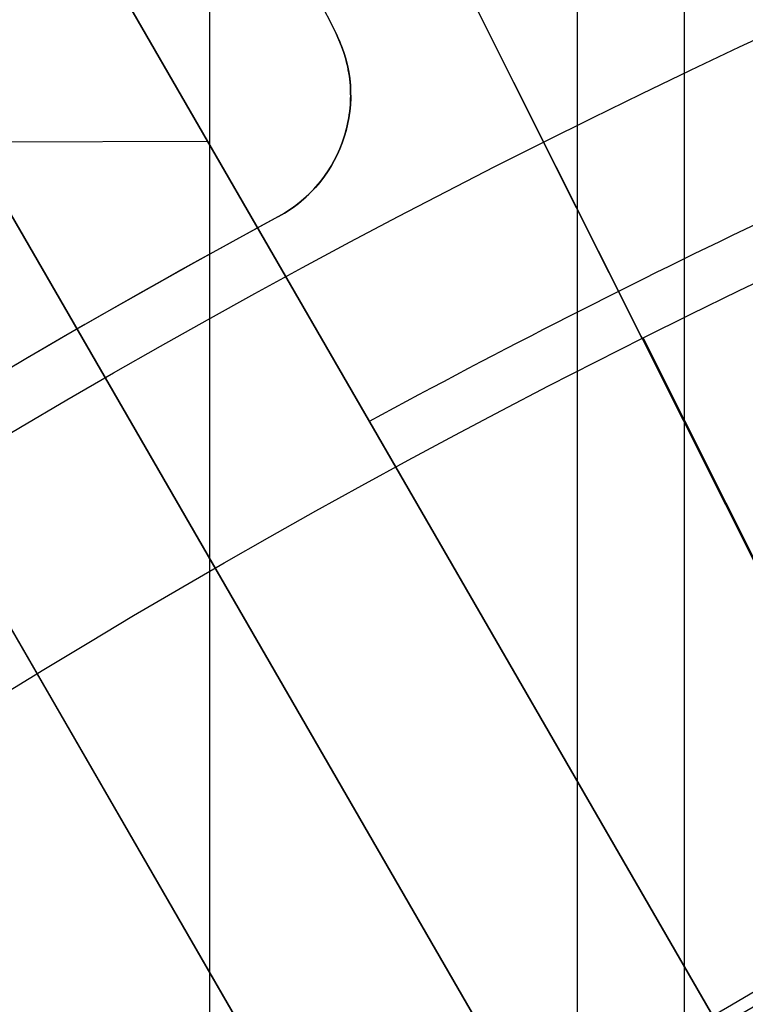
# Model space of a CAD drawing. Extents: x 16119 to 17321, y -6854 to -5812.
# Tile 54 of 68: x 16688.51 to 16693.77, y -6423.14 to -6416.01. Entities that reach past the tile are written whole.
import ezdxf

# ---------------------------------------------------------------- set-up
doc = ezdxf.new("R2010")
doc.units = 0
doc.layers.get('0').update_dxf_attribs({"linetype": 'CONTINUOUS'})
doc.layers.add('BLANCO_METALICO', color=7, linetype='CONTINUOUS')
doc.layers.add('COLOR', color=7, linetype='CONTINUOUS')

msp = doc.modelspace()

# ---------------------------------------------------------------- linework, layer by layer
for p, q in [((16689.89214908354, -6425.835415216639, 57.51170312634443), (16689.89214908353, -5811.867811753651, 57.51170312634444)), ((16692.55158689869, -5811.867811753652, 57.88203638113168), (16692.55158688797, -6424.091940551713, 57.88203637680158)), ((16693.32820813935, -6423.580954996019, 58.30497986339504), (16693.32820813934, -5811.867811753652, 58.30497986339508)), ((16694.57968461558, -6428.034776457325, 103.091743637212), (16684.07405111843, -6409.838485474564, 89.0558051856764)), ((16684.21001846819, -6410.073987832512, 88.12500292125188), (16693.63412978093, -6426.39702744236, 88.12500292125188))]:
    msp.add_line(p, q)
at = {"extrusion": (-0.2249510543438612, 1.815235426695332e-15, 0.974370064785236)}
msp.add_lwpolyline([(6430.280943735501, 16368.81340159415), (6429.80552891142, 16368.47828393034), (6429.332365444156, 16368.13909265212), (6428.861502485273, 16367.79585114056), (6428.392988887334, 16367.44858360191), (6427.926873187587, 16367.09731506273), (6427.463203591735, 16366.74207136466), (6427.002027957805, 16366.38287915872), (6426.543393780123, 16366.01976589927), (6426.087348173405, 16365.65275983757), (6425.633937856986, 16365.28189001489), (6425.183209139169, 16364.9071862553), (6424.735207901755, 16364.52867915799), (6424.289979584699, 16364.14640008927), (6423.84756917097, 16363.76038117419), (6423.40802117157, 16363.3706552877), (6422.971379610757, 16362.97725604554), (6422.537688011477, 16362.58021779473), (6422.106989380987, 16362.17957560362), (6421.679326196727, 16361.77536525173), (6421.254740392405, 16361.36762321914), (6420.833273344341, 16360.95638667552), (6420.414965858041, 16360.54169346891), (6419.999858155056, 16360.12358211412), (6419.587989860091, 16359.70209178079), (6419.179399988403, 16359.27726228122), (6418.77412693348, 16358.84913405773), (6418.372208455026, 16358.41774816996), (6417.973681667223, 16357.98314628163), (6417.578583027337, 16357.54537064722), (6417.186948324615, 16357.10446409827), (6416.79881266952, 16356.66047002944), (6416.414210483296, 16356.21343238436), (6416.033175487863, 16355.76339564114), (6415.655740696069, 16355.31040479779), (6415.281938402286, 16354.85450535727), (6414.911800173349, 16354.39574331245), (6414.545356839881, 16353.93416513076), (6414.182638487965, 16353.46981773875), (6413.823674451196, 16353.00274850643), (6413.468493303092, 16352.53300523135), (6413.117122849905, 16352.06063612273), (6412.769590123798, 16351.5856897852), (6412.425921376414, 16351.10821520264), (6412.086142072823, 16350.62826172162), (6411.750276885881, 16350.14587903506), (6411.418349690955, 16349.66111716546), (6411.090383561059, 16349.17402644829), (6410.766400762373, 16348.68465751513), (6410.446422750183, 16348.19306127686), (6410.130470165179, 16347.6992889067), (6409.818562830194, 16347.2033918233), (6409.510719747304, 16346.70542167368), (6409.206959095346, 16346.20543031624), (6408.907298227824, 16345.70346980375), (6408.611753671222, 16345.19959236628), (6408.320341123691, 16344.69385039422), (6408.033075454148, 16344.18629642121), (6407.749970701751, 16343.67698310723), (6407.471040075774, 16343.16596322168), (6407.19629595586, 16342.65328962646), (6406.925749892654, 16342.13901525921), (6406.659412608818, 16341.62319311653), (6406.397294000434, 16341.10587623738), (6406.139403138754, 16340.58711768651), (6405.885748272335, 16340.06697053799), (6405.636336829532, 16339.54548785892), (6405.391175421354, 16339.02272269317), (6405.150269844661, 16338.49872804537), (6404.91362508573, 16337.97355686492), (6404.681245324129, 16337.44726203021), (6404.453133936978, 16336.91989633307), (6404.229293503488, 16336.39151246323), (6404.009725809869, 16335.86216299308), (6403.794431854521, 16335.33190036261), (6403.583411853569, 16334.80077686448), (6403.376665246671, 16334.2688446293), (6403.174190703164, 16333.7361556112), (6402.975986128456, 16333.2027615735), (6402.782048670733, 16332.6687140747), (6402.592374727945, 16332.13406445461), (6402.406959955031, 16331.59886382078), (6402.225799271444, 16331.06316303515), (6402.0488868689, 16330.52701270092), (6401.876216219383, 16329.99046314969), (6401.707780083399, 16329.45356442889), (6401.543570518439, 16328.91636628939), (6401.383578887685, 16328.37891817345), (6401.227795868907, 16327.8412692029), (6401.076211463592, 16327.30346816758), (6400.928815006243, 16326.76556351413), (6400.785595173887, 16326.22760333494), (6400.646539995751, 16325.68963535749), (6400.511636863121, 16325.15170693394), (6400.380872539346, 16324.61386503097), (6400.254233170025, 16324.07615621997), (6400.131704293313, 16323.53862666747), (6400.013270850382, 16323.00132212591), (6399.898917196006, 16322.46428792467), (6399.788627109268, 16321.9275689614), (6399.682383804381, 16321.39120969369), (6399.580169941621, 16320.85525413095), (6399.481967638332, 16320.31974582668), (6399.387758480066, 16319.784727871), (6399.297523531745, 16319.25024288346), (6399.211243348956, 16318.71633300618), (6399.128897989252, 16318.18303989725), (6399.050467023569, 16317.65040472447), (6398.975929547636, 16317.11846815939), (6398.905264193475, 16316.58727037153), (6398.8384491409, 16316.05685102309), (6398.775462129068, 16315.52724926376), (6398.716280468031, 16314.99850372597), (6398.660881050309, 16314.47065252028), (6398.609240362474, 16313.9437332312), (6398.561334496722, 16313.41778291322), (6398.517139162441, 16312.89283808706), (6398.476629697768, 16312.36893473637), (6398.439781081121, 16311.84610830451), (6398.406567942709, 16311.32439369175), (6398.376964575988, 16310.80382525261), (6398.350944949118, 16310.2844367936), (6398.328482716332, 16309.76626157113), (6398.30955122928, 16309.24933228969), (6398.294123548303, 16308.7336811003), (6398.282172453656, 16308.21933959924), (6398.273670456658, 16307.70633882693), (6398.268589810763, 16307.19470926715), (6398.266902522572, 16306.6844808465), (6398.268649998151, 16306.16523207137), (6398.273912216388, 16305.64453279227), (6398.282718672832, 16305.12241456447), (6398.295098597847, 16304.59890954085), (6398.311080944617, 16304.07405047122), (6398.330694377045, 16303.54787070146), (6398.353967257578, 16303.02040417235), (6398.380927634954, 16302.49168541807), (6398.411603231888, 16301.96174956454), (6398.446021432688, 16301.43063232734), (6398.484209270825, 16300.89837000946), (6398.526193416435, 16300.36499949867), (6398.572000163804, 16299.83055826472), (6398.621655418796, 16299.29508435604), (6398.67518468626, 16298.75861639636), (6398.732613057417, 16298.22119358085), (6398.793965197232, 16297.68285567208), (6398.859265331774, 16297.14364299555), (6398.92853723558, 16296.60359643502), (6399.001804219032, 16296.06275742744), (6399.079089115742, 16295.52116795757), (6399.160414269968, 16294.97887055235), (6399.245801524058, 16294.43590827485), (6399.335272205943, 16293.89232471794), (6399.428847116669, 16293.34816399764), (6399.526546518, 16292.80347074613), (6399.628390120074, 16292.25829010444), (6399.734397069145, 16291.71266771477), (6399.844585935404, 16291.16664971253), (6399.958974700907, 16290.62028271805), (6400.077580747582, 16290.0736138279), (6400.200420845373, 16289.52669060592), (6400.327511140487, 16288.97956107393), (6400.458867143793, 16288.43227370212), (6400.59450371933, 16287.88487739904), (6400.734435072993, 16287.33742150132), (6400.878674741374, 16286.7899557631), (6401.027235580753, 16286.24253034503), (6401.180129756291, 16285.69519580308), (6401.337368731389, 16285.14800307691), (6401.498963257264, 16284.60100347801), (6401.664923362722, 16284.05424867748), (6401.835258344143, 16283.50779069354), (6402.009976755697, 16282.9616818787), (6402.189086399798, 16282.41597490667), (6402.372594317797, 16281.87072275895), (6402.560506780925, 16281.32597871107), (6402.75282928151, 16280.78179631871), (6402.949566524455, 16280.23822940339), (6403.150722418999, 16279.69533203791), (6403.356300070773, 16279.1531585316), (6403.566301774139, 16278.61176341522), (6403.780729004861, 16278.07120142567), (6403.999582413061, 16277.53152749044), (6404.222861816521, 16276.99279671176), (6404.450566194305, 16276.45506435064), (6404.682693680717, 16275.91838581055), (6404.91924155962, 16275.38281662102), (6405.160206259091, 16274.84841242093), (6405.405583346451, 16274.31522894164), (6405.65536752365, 16273.78332198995), (6405.909552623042, 16273.25274743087), (6406.168131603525, 16272.7235611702), (6406.431096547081, 16272.19581913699), (6406.698438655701, 16271.66957726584), (6406.97014824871, 16271.14489147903), (6407.246214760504, 16270.62181766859), (6407.526626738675, 16270.10041167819), (6407.811371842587, 16269.58072928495), (6408.100436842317, 16269.06282618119), (6408.39380761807, 16268.54675795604), (6408.691469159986, 16268.03258007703), (6408.993405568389, 16267.52034787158), (6409.299600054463, 16267.01011650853), (6409.610034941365, 16266.50194097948), (6409.924691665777, 16265.9958760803), (6410.243550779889, 16265.49197639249), (6410.566591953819, 16264.99029626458), (6410.893793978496, 16264.49088979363), (6411.225134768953, 16263.99381080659), (6411.560591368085, 16263.4991128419), (6411.900139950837, 16263.00684913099), (6412.24375582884, 16262.51707257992), (6412.591413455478, 16262.02983575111), (6412.943086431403, 16261.54519084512), (6413.298747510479, 16261.06318968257), (6413.658368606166, 16260.58388368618), (6414.021920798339, 16260.10732386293), (6414.389374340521, 16259.63356078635), (6414.760698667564, 16259.16264457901), (6415.135862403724, 16258.69462489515), (6415.514833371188, 16258.22955090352), (6415.897578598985, 16257.76747127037), (6416.284064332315, 16257.30843414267), (6416.674256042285, 16256.8524871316), (6417.068118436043, 16256.39967729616), (6417.465615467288, 16255.95005112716), (6417.866710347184, 16255.50365453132), (6418.27136555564, 16255.06053281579), (6418.679542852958, 16254.62073067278), (6419.09120329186, 16254.18429216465), (6419.506307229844, 16253.75126070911), (6419.924814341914, 16253.32167906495), (6420.346683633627, 16252.89558931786), (6420.771873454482, 16252.47303286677), (6421.20034151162, 16252.05405041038), (6421.632044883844, 16251.63868193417), (6422.066940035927, 16251.22696669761), (6422.504982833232, 16250.8189432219), (6422.946128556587, 16250.41464927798), (6423.390331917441, 16250.01412187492), (6423.837547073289, 16249.61739724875), (6424.287727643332, 16249.22451085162), (6424.740826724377, 16248.83549734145), (6425.196796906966, 16248.45039057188), (6425.655590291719, 16248.06922358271), (6426.117158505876, 16247.69202859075), (6426.581452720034, 16247.31883698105), (6427.048423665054, 16246.94967929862), (6427.518021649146, 16246.5845852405), (6427.990196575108, 16246.22358364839), (6428.464897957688, 16245.86670250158), (6428.942074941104, 16245.51396891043), (6429.421676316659, 16245.16540911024), (6429.903650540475, 16244.82104845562), (6430.387945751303, 16244.48091141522), (6430.874509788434, 16244.14502156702), (6431.363290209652, 16243.81340159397)], dxfattribs=at)
at = {"extrusion": (-0.224951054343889, -4.293857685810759e-14, 0.9743700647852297)}
msp.add_lwpolyline([(6429.523326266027, 16243.81340159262), (6429.057395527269, 16244.15072514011), (6428.593736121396, 16244.49198488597), (6428.132394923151, 16244.83715706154), (6427.673418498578, 16245.18621712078), (6427.216853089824, 16245.53913974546), (6426.762744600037, 16245.89589885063), (6426.311138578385, 16246.25646759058), (6425.862080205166, 16246.62081836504), (6425.415614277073, 16246.98892282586), (6424.971785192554, 16247.36075188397), (6424.530636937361, 16247.73627571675), (6424.092213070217, 16248.11546377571), (6423.656556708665, 16248.49828479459), (6423.223710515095, 16248.88470679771), (6422.793716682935, 16249.27469710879), (6422.366616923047, 16249.66822235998), (6421.942452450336, 16250.0652485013), (6421.521263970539, 16250.46574081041), (6421.103091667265, 16250.86966390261), (6420.687975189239, 16251.27698174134), (6420.275953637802, 16251.68765764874), (6419.867065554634, 16252.10165431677), (6419.461348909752, 16252.5189338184), (6419.05884108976, 16252.93945761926), (6418.659578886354, 16253.36318658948), (6418.263598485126, 16253.7900810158), (6417.870935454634, 16254.220100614), (6417.481624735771, 16254.65320454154), (6417.09570063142, 16255.0893514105), (6416.713196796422, 16255.52849930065), (6416.334146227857, 16255.97060577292), (6415.958581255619, 16256.41562788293), (6415.586533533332, 16256.86352219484), (6415.218034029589, 16257.31424479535), (6414.853113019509, 16257.76775130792), (6414.491800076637, 16258.22399690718), (6414.134124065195, 16258.68293633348), (6413.780113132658, 16259.14452390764), (6413.429794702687, 16259.60871354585), (6413.083195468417, 16260.07545877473), (6412.740341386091, 16260.54471274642), (6412.40125766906, 16261.01642825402), (6412.065968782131, 16261.49055774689), (6411.734498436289, 16261.9670533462), (6411.406869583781, 16262.4458668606), (6411.083104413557, 16262.92694980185), (6410.76322434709, 16263.41025340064), (6410.44725003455, 16263.89572862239), (6410.13520135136, 16264.38332618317), (6409.827097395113, 16264.87299656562), (6409.522956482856, 16265.36469003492), (6409.222796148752, 16265.85835665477), (6408.926633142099, 16266.35394630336), (6408.634483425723, 16266.85140868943), (6408.346362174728, 16267.3506933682), (6408.062283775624, 16267.85174975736), (6407.782261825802, 16268.35452715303), (6407.506309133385, 16268.8589747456), (6407.234437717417, 16269.36504163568), (6406.966658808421, 16269.8726768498), (6406.702982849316, 16270.38182935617), (6406.443419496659, 16270.89244808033), (6406.187977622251, 16271.40448192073), (6405.936665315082, 16271.91787976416), (6405.689489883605, 16272.43259050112), (6405.446457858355, 16272.94856304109), (6405.207574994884, 16273.46574632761), (6404.972846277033, 16273.98408935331), (6404.742275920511, 16274.50354117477), (6404.515867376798, 16275.0240509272), (6404.293623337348, 16275.54556783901), (6404.075545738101, 16276.06804124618), (6403.861635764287, 16276.59142060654), (6403.651893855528, 16277.11565551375), (6403.446319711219, 16277.6406957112), (6403.24491229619, 16278.16649110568), (6403.047669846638, 16278.69299178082), (6402.85458987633, 16279.22014801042), (6402.665669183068, 16279.74791027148), (6402.480903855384, 16280.27622925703), (6402.300289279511, 16280.80505588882), (6402.123820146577, 16281.33434132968), (6401.951490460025, 16281.86403699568), (6401.783293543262, 16282.39409456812), (6401.619222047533, 16282.92446600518), (6401.459267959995, 16283.45510355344), (6401.303422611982, 16283.98595975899), (6401.151676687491, 16284.51698747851), (6401.004020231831, 16285.04813988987), (6400.860442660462, 16285.57937050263), (6400.720932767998, 16286.11063316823), (6400.585478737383, 16286.64188208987), (6400.454068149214, 16287.17307183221), (6400.326687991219, 16287.70415733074), (6400.203324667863, 16288.2350939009), (6400.083964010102, 16288.76583724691), (6399.968591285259, 16289.29634347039), (6399.857191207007, 16289.82656907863), (6399.749747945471, 16290.3564709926), (6399.64624513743, 16290.88600655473), (6399.546665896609, 16291.41513353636), (6399.45099282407, 16291.94381014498), (6399.359208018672, 16292.47199503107), (6399.271293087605, 16292.99964729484), (6399.187229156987, 16293.52672649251), (6399.106996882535, 16294.05319264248), (6399.030576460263, 16294.57900623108), (6398.957947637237, 16295.10412821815), (6398.889089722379, 16295.62852004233), (6398.82398159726, 16296.15214362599), (6398.762601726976, 16296.67496138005), (6398.704928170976, 16297.19693620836), (6398.650938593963, 16297.71803151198), (6398.600610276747, 16298.23821119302), (6398.553920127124, 16298.75743965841), (6398.510844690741, 16299.27568182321), (6398.471360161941, 16299.79290311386), (6398.435442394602, 16300.30906947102), (6398.403066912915, 16300.82414735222), (6398.374208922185, 16301.33810373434), (6398.348843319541, 16301.85090611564), (6398.326944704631, 16302.36252251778), (6398.308487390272, 16302.87292148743), (6398.29344541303, 16303.38207209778), (6398.281792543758, 16303.88994394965), (6398.273502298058, 16304.39650717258), (6398.268547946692, 16304.9017324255), (6398.266902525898, 16305.4055908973), (6398.268695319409, 16305.93152943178), (6398.274094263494, 16306.45895561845), (6398.28313000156, 16306.98783665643), (6398.295832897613, 16307.51813911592), (6398.312233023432, 16308.04982893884), (6398.332360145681, 16308.58287143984), (6398.356243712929, 16309.1172313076), (6398.383912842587, 16309.65287260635), (6398.415396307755, 16310.18975877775), (6398.45072252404, 16310.72785264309), (6398.48991953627, 16311.26711640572), (6398.5330150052, 16311.8075116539), (6398.580036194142, 16312.34899936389), (6398.631009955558, 16312.89153990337), (6398.685962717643, 16313.43509303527), (6398.744920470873, 16313.97961792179), (6398.807908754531, 16314.52507312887), (6398.874952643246, 16315.07141663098), (6398.946076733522, 16315.61860581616), (6399.021305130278, 16316.16659749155), (6399.100661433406, 16316.71534788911), (6399.184168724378, 16317.26481267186), (6399.271849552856, 16317.81494694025), (6399.363725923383, 16318.36570523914), (6399.4598192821, 16318.91704156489), (6399.560150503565, 16319.46890937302), (6399.664739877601, 16320.02126158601), (6399.773607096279, 16320.57405060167), (6399.886771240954, 16321.12722830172), (6400.004250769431, 16321.68074606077), (6400.126063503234, 16322.23455475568), (6400.252226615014, 16322.78860477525), (6400.382756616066, 16323.3428460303), (6400.517669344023, 16323.89722796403), (6400.65697995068, 16324.45169956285), (6400.800702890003, 16325.00620936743), (6400.948851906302, 16325.56070548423), (6401.101440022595, 16326.11513559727), (6401.25847952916, 16326.66944698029), (6401.419981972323, 16327.22358650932), (6401.585958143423, 16327.77750067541), (6401.756418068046, 16328.33113559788), (6401.931370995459, 16328.8844370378), (6402.110825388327, 16329.43735041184), (6402.294788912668, 16329.98982080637), (6402.483268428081, 16330.54179299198), (6402.676269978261, 16331.09321143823), (6402.873798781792, 16331.64402032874), (6403.075859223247, 16332.19416357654), (6403.282454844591, 16332.74358483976), (6403.493588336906, 16333.29222753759), (6403.709261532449, 16333.8400348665), (6403.929475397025, 16334.3869498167), (6404.154230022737, 16334.93291518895), (6404.38352462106, 16335.47787361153), (6404.617357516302, 16336.02176755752), (6404.855726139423, 16336.56453936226), (6405.098627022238, 16337.10613124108), (6405.346055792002, 16337.64648530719), (6405.598007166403, 16338.18554358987), (6405.854474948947, 16338.72324805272), (6406.115452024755, 16339.25954061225), (6406.38093035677, 16339.79436315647), (6406.650900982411, 16340.3276575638), (6406.925354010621, 16340.85936572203), (6407.204278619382, 16341.38942954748), (6407.487663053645, 16341.91779100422), (6407.775494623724, 16342.44439212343), (6408.067759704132, 16342.96917502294), (6408.364443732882, 16343.49208192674), (6408.665531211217, 16344.0130551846), (6408.97100570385, 16344.53203729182), (6409.280849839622, 16345.04897090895), (6409.595045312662, 16345.56379888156), (6409.913572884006, 16346.07646426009), (6410.236412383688, 16346.58691031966), (6410.5635427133, 16347.09508057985), (6410.894941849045, 16347.6009188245), (6411.230586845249, 16348.10436912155), (6411.570453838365, 16348.60537584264), (6411.914518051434, 16349.10388368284), (6412.262753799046, 16349.59983768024), (6412.615134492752, 16350.0931832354), (6412.971632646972, 16350.58386613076), (6413.332219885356, 16351.07183254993), (6413.696866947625, 16351.5570290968), (6414.065543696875, 16352.0394028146), (6414.438219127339, 16352.51890120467), (6414.814861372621, 16352.99547224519), (6415.195437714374, 16353.4690644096), (6415.579914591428, 16353.93962668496), (6415.968257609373, 16354.40710858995), (6416.360431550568, 16354.87146019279), (6416.756400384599, 16355.33263212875), (6417.156127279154, 16355.79057561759), (6417.559574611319, 16356.24524248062), (6417.966703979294, 16356.69658515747), (6418.377476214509, 16357.14455672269), (6418.791851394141, 16357.58911090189), (6419.209788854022, 16358.03020208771), (6419.631247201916, 16358.46778535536), (6420.056184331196, 16358.90181647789), (6420.484557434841, 16359.33225194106), (6420.916323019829, 16359.75904895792), (6421.351436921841, 16360.18216548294), (6421.789854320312, 16360.60156022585), (6422.2315297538, 16361.01719266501), (6422.676417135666, 16361.42902306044), (6423.124469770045, 16361.83701246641), (6423.575640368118, 16362.24112274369), (6424.029881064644, 16362.64131657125), (6424.487143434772, 16363.03755745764), (6424.94737851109, 16363.42980975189), (6425.410536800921, 16363.81803865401), (6425.876568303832, 16364.20221022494), (6426.345422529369, 16364.58229139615), (6426.817048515, 16364.95824997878), (6427.291394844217, 16365.33005467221), (6427.768409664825, 16365.69767507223), (6428.248040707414, 16366.0610816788), (6428.73023530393, 16366.42024590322), (6429.214940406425, 16366.77514007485), (6429.702102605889, 16367.1257374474), (6430.19166815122, 16367.47201220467), (6430.683582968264, 16367.81393946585), (6431.17779267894, 16368.15149529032), (6431.674242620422, 16368.48465668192), (6432.172877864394, 16368.81340159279)], dxfattribs=at)
at = {"extrusion": (-0.2249510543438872, -3.813241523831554e-14, 0.9743700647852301)}
msp.add_lwpolyline([(6435.731131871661, 16243.81340159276), (6435.220582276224, 16244.12236999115), (6434.712036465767, 16244.43603470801), (6434.205554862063, 16244.75437677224), (6433.701197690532, 16245.07737613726), (6433.199024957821, 16245.40501168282), (6432.699096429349, 16245.73726121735), (6432.201471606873, 16246.07410148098), (6431.706209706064, 16246.41550814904), (6431.213369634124, 16246.76145583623), (6430.723009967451, 16247.11191810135), (6430.23518892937, 16247.4668674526), (6429.749964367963, 16247.82627535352), (6429.267393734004, 16248.1901122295), (6428.787534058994, 16248.55834747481), (6428.310441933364, 16248.93094946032), (6427.836173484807, 16249.30788554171), (6427.364784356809, 16249.68912206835), (6426.896329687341, 16250.07462439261), (6426.430864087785, 16250.46435687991), (6425.96844162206, 16250.85828291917), (6425.509115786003, 16251.25636493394), (6425.052939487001, 16251.65856439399), (6424.59996502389, 16252.06484182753), (6424.15024406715, 16252.47515683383), (6423.703827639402, 16252.88946809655), (6423.260766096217, 16253.30773339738), (6422.821109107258, 16253.72990963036), (6422.384905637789, 16254.15595281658), (6421.952203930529, 16254.58581811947), (6421.523051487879, 16255.01945986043), (6421.097495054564, 16255.45683153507), (6420.675580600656, 16255.89788582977), (6420.257353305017, 16256.34257463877), (6419.842857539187, 16256.79084908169), (6419.432136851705, 16257.24265952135), (6419.02523395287, 16257.69795558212), (6418.622190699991, 16258.15668616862), (6418.22304808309, 16258.61879948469), (6417.82784621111, 16259.08424305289), (6417.436624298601, 16259.55296373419), (6417.049420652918, 16260.02490774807), (6416.666272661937, 16260.50002069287), (6416.287216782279, 16260.97824756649), (6415.912288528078, 16261.45953278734), (6415.541522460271, 16261.94382021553), (6415.174952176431, 16262.43105317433), (6414.812610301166, 16262.92117447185), (6414.454528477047, 16263.41412642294), (6414.100737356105, 16263.90985087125), (6413.751266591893, 16264.40828921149), (6413.406144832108, 16264.90938241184), (6413.065399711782, 16265.41307103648), (6412.729057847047, 16265.91929526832), (6412.397144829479, 16266.4279949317), (6412.069685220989, 16266.93910951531), (6411.746702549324, 16267.45257819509), (6411.428219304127, 16267.96833985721), (6411.114256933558, 16268.48633312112), (6410.804835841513, 16269.00649636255), (6410.499975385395, 16269.52876773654), (6410.199693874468, 16270.05308520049), (6409.904008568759, 16270.57938653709), (6409.612935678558, 16271.10760937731), (6409.326490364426, 16271.63769122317), (6409.044686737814, 16272.16956947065), (6408.76753786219, 16272.7031814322), (6408.495055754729, 16273.23846435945), (6408.227251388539, 16273.77535546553), (6407.964134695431, 16274.3137919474), (6407.705714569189, 16274.85371100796), (6407.451998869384, 16275.39504987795), (6407.202994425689, 16275.93774583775), (6406.958707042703, 16276.48173623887), (6406.719141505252, 16277.02695852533), (6406.484301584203, 16277.57335025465), (6406.254190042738, 16278.12084911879), (6406.028808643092, 16278.66939296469), (6405.808158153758, 16279.21891981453), (6405.592238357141, 16279.76936788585), (6405.381048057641, 16280.32067561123), (6405.174585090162, 16280.8727816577), (6404.972846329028, 16281.42562494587), (6404.775827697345, 16281.97914466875), (6404.583524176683, 16282.53328031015), (6404.395929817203, 16283.08797166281), (6404.213037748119, 16283.64315884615), (6404.034840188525, 16284.19878232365), (6403.861328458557, 16284.7547829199), (6403.692492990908, 16285.31110183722), (6403.52832334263, 16285.86768067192), (6403.368808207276, 16286.42446143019), (6403.213935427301, 16286.98138654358), (6403.063692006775, 16287.53839888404), (6402.918064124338, 16288.09544177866), (6402.777037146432, 16288.65245902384), (6402.640595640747, 16289.20939489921), (6402.508723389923, 16289.76619418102), (6402.381403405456, 16290.32280215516), (6402.258617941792, 16290.87916462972), (6402.140348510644, 16291.43522794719), (6402.026575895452, 16291.99093899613), (6401.917280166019, 16292.54624522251), (6401.81244069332, 16293.10109464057), (6401.712036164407, 16293.65543584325), (6401.616044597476, 16294.2092180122), (6401.524443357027, 16294.76239092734), (6401.437209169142, 16295.31490497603), (6401.354318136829, 16295.86671116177), (6401.275745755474, 16296.41776111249), (6401.201466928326, 16296.96800708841), (6401.131455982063, 16297.51740198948), (6401.065686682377, 16298.06589936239), (6401.004132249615, 16298.61345340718), (6400.946765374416, 16299.16001898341), (6400.893558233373, 16299.70555161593), (6400.844482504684, 16300.25000750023), (6400.799509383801, 16300.79334350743), (6400.758609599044, 16301.33551718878), (6400.7217534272, 16301.8764867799), (6400.688910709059, 16302.41621120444), (6400.660050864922, 16302.95465007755), (6400.635142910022, 16303.49176370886), (6400.614155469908, 16304.02751310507), (6400.597056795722, 16304.56185997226), (6400.583814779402, 16305.09476671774), (6400.574396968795, 16305.62619645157), (6400.568770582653, 16306.15611298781), (6400.56690252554, 16306.68448084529), (6400.568701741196, 16307.20302176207), (6400.574120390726, 16307.72305499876), (6400.583189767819, 16308.24454703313), (6400.595940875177, 16308.76746368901), (6400.612404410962, 16309.29177013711), (6400.632610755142, 16309.81743089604), (6400.656589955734, 16310.34440983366), (6400.684371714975, 16310.8726701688), (6400.715985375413, 16311.40217447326), (6400.751459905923, 16311.93288467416), (6400.790823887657, 16312.46476205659), (6400.834105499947, 16312.99776726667), (6400.881332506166, 16313.53186031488), (6400.932532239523, 16314.06700057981), (6400.987731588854, 16314.60314681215), (6401.046956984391, 16315.14025713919), (6401.110234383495, 16315.67828906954), (6401.177589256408, 16316.21719949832), (6401.249046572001, 16316.75694471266), (6401.324630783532, 16317.29748039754), (6401.404365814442, 16317.83876164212), (6401.488275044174, 16318.38074294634), (6401.576381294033, 16318.92337822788), (6401.668706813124, 16319.46662082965), (6401.765273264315, 16320.01042352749), (6401.86610171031, 16320.55473853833), (6401.971212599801, 16321.09951752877), (6402.0806257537, 16321.64471162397), (6402.194360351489, 16322.19027141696), (6402.312434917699, 16322.73614697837), (6402.434867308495, 16323.28228786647), (6402.561674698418, 16323.82864313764), (6402.692873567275, 16324.37516135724), (6402.828479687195, 16324.92179061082), (6402.968508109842, 16325.46847851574), (6403.112973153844, 16326.01517223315), (6403.261888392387, 16326.56181848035), (6403.415266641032, 16327.10836354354), (6403.573119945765, 16327.65475329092), (6403.735459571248, 16328.20093318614), (6403.902295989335, 16328.74684830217), (6404.073638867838, 16329.29244333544), (6404.249497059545, 16329.83766262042), (6404.429878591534, 16330.38245014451), (6404.614790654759, 16330.92674956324), (6404.804239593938, 16331.47050421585), (6404.998230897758, 16332.01365714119), (6405.196769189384, 16332.55615109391), (6405.39985821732, 16333.09792856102), (6405.607500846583, 16333.63893177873), (6405.819699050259, 16334.17910274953), (6406.036453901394, 16334.71838325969), (6406.257765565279, 16335.25671489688), (6406.483633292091, 16335.79403906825), (6406.714055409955, 16336.33029701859), (6406.949029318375, 16336.86542984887), (6407.188551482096, 16337.39937853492), (6407.43261742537, 16337.9320839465), (6407.68122172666, 16338.46348686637), (6407.934358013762, 16338.99352800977), (6408.192018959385, 16339.52214804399), (6408.454196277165, 16340.04928760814), (6408.720880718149, 16340.5748873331), (6408.992062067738, 16341.09888786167), (6409.267729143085, 16341.62122986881), (6409.547869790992, 16342.14185408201), (6409.832470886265, 16342.66070130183), (6410.121518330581, 16343.17771242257), (6410.414997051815, 16343.69282845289), (6410.712891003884, 16344.20599053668), (6411.015183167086, 16344.71713997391), (6411.321855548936, 16345.22621824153), (6411.632889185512, 16345.73316701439), (6411.948264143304, 16346.23792818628), (6412.267959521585, 16346.74044389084), (6412.591953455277, 16347.24065652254), (6412.920223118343, 16347.73850875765), (6413.252744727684, 16348.23394357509), (6413.589493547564, 16348.72690427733), (6413.930443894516, 16349.2173345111), (6414.275569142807, 16349.70517828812), (6414.624841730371, 16350.19038000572), (6414.978233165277, 16350.67288446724), (6415.335714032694, 16351.15263690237), (6415.697254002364, 16351.62958298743), (6416.062821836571, 16352.10366886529), (6416.432385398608, 16352.57484116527), (6416.805911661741, 16353.04304702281), (6417.183366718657, 16353.50823409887), (6417.564715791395, 16353.97035059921), (6417.949923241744, 16354.42934529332), (6418.338952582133, 16354.88516753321), (6418.731766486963, 16355.33776727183), (6419.128326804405, 16355.7870950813), (6419.528594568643, 16356.23310217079), (6419.932530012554, 16356.67574040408), (6420.340092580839, 16357.11496231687), (6420.751240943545, 16357.55072113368), (6421.165933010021, 16357.98297078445), (6421.584125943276, 16358.41166592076), (6422.005776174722, 16358.83676193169), (6422.430839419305, 16359.25821495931), (6422.859270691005, 16359.6759819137), (6423.291024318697, 16360.09002048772), (6423.726053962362, 16360.50028917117), (6424.164312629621, 16360.90674726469), (6424.605752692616, 16361.30935489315), (6425.050325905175, 16361.70807301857), (6425.4979834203, 16362.10286345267), (6425.948675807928, 16362.49368886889), (6426.402353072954, 16362.88051281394), (6426.858964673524, 16363.26329971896), (6427.318459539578, 16363.64201491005), (6427.780786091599, 16364.01662461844), (6428.245892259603, 16364.38709599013), (6428.713725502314, 16364.75339709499), (6429.184232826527, 16365.11549693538), (6429.657360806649, 16365.47336545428), (6430.133055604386, 16365.82697354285), (6430.611262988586, 16366.17629304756), (6431.091928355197, 16366.5212967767), (6431.574996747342, 16366.86195850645), (6432.060412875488, 16367.19825298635), (6432.548121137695, 16367.53015594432), (6433.038065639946, 16367.8576440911), (6433.530190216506, 16368.18069512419), (6434.024438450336, 16368.49928773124), (6434.520753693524, 16368.81340159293)], dxfattribs=at)
at = {"extrusion": (-0.2249510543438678, -2.125442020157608e-14, 0.9743700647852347)}
msp.add_lwpolyline([(6436.038130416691, 16368.45963077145), (6435.524016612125, 16368.15204146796), (6435.01188904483, 16367.83970087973), (6434.50180909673, 16367.52262759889), (6433.99383796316, 16367.20084131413), (6433.488036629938, 16366.87436280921), (6432.984465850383, 16366.54321396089), (6432.48318612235, 16366.20741773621), (6431.984257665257, 16365.86699818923), (6431.487740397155, 16365.52198045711), (6430.993693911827, 16365.17239075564), (6430.502177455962, 16364.81825637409), (6430.013249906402, 16364.45960566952), (6429.52696974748, 16364.09646806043), (6429.043395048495, 16363.72887401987), (6428.562583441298, 16363.3568550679), (6428.084592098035, 16362.98044376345), (6427.609477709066, 16362.59967369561), (6427.137296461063, 16362.21457947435), (6426.668104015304, 16361.82519672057), (6426.201955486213, 16361.43156205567), (6425.7389054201, 16361.03371309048), (6425.279007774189, 16360.63168841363), (6424.822315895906, 16360.22552757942), (6424.368882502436, 16359.81527109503), (6423.918759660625, 16359.40096040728), (6423.471998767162, 16358.98263788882), (6423.028650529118, 16358.56034682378), (6422.588764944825, 16358.13413139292), (6422.152391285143, 16357.7040366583), (6421.71957807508, 16357.27010854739), (6421.29037307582, 16356.83239383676), (6420.86482326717, 16356.39094013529), (6420.442974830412, 16355.94579586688), (6420.024873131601, 16355.49701025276), (6419.610562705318, 16355.04463329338), (6419.200087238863, 16354.58871574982), (6418.793489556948, 16354.12930912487), (6418.390811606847, 16353.66646564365), (6417.992094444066, 16353.20023823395), (6417.597378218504, 16352.73068050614), (6417.206702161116, 16352.25784673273), (6416.82010457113, 16351.78179182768), (6416.437622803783, 16351.30257132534), (6416.059293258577, 16350.82024135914), (6415.685151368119, 16350.33485863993), (6415.31523158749, 16349.84648043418), (6414.949567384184, 16349.35516454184), (6414.588191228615, 16348.86096927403), (6414.231134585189, 16348.3639534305), (6413.878427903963, 16347.86417627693), (6413.530100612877, 16347.36169752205), (6413.186181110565, 16346.85657729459), (6412.846696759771, 16346.34887612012), (6412.51167388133, 16345.83865489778), (6412.181137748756, 16345.32597487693), (6411.855112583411, 16344.81089763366), (6411.53362155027, 16344.29348504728), (6411.216686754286, 16343.7737992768), (6410.90432923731, 16343.25190273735), (6410.59656897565, 16342.72785807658), (6410.293424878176, 16342.20172815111), (6409.994914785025, 16341.673576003), (6409.701055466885, 16341.14346483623), (6409.411862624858, 16340.61145799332), (6409.127350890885, 16340.07761893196), (6408.847533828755, 16339.54201120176), (6408.57242393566, 16339.00469842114), (6408.302032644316, 16338.46574425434), (6408.036370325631, 16337.92521238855), (6407.775446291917, 16337.38316651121), (6407.519268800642, 16336.83967028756), (6407.267845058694, 16336.29478733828), (6407.021181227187, 16335.74858121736), (6406.779282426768, 16335.20111539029), (6406.542152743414, 16334.65245321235), (6406.30979523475, 16334.10265790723), (6406.082211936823, 16333.55179254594), (6405.859403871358, 16332.99992002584), (6405.641371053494, 16332.4471030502), (6405.42811249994, 16331.89340410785), (6405.219626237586, 16331.33888545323), (6405.015909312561, 16330.78360908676), (6404.816957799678, 16330.22763673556), (6404.622766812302, 16329.67102983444), (6404.433330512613, 16329.11384950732), (6404.248642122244, 16328.556156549), (6404.068693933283, 16327.99801140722), (6403.89347731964, 16327.43947416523), (6403.722982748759, 16326.88060452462), (6403.557199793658, 16326.32146178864), (6403.396117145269, 16325.76210484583), (6403.239722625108, 16325.20259215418), (6403.088003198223, 16324.64298172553), (6402.940944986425, 16324.08333111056), (6402.79853328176, 16323.52369738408), (6402.660752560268, 16322.9641371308), (6402.527586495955, 16322.40470643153), (6402.399017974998, 16321.84546084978), (6402.275029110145, 16321.28645541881), (6402.155601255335, 16320.72774462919), (6402.040715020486, 16320.16938241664), (6401.930350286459, 16319.61142215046), (6401.824486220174, 16319.05391662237), (6401.723101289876, 16318.49691803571), (6401.626173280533, 16317.94047799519), (6401.533679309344, 16317.38464749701), (6401.445595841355, 16316.82947691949), (6401.361898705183, 16316.27501601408), (6401.282563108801, 16315.7213138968), (6401.207563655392, 16315.16841904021), (6401.136874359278, 16314.61637926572), (6401.07046866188, 16314.06524173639), (6401.008319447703, 16313.51505295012), (6400.950399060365, 16312.96585873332), (6400.896679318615, 16312.41770423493), (6400.847131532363, 16311.87063392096), (6400.801726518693, 16311.32469156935), (6400.76043461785, 16310.77992026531), (6400.723225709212, 16310.236362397), (6400.690069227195, 16309.69405965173), (6400.66093417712, 16309.15305301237), (6400.635789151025, 16308.61338275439), (6400.614602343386, 16308.07508844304), (6400.597341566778, 16307.53820893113), (6400.583974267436, 16307.00278235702), (6400.574467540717, 16306.46884614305), (6400.568788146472, 16305.93643699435), (6400.566902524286, 16305.40559089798), (6400.568654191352, 16304.89394761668), (6400.573929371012, 16304.38085096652), (6400.582758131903, 16303.86633313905), (6400.595170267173, 16303.35042694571), (6400.611195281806, 16302.83316581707), (6400.63086237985, 16302.31458380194), (6400.654200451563, 16301.79471556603), (6400.681238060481, 16301.27359639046), (6400.712003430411, 16300.75126216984), (6400.746524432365, 16300.22774941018), (6400.784828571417, 16299.70309522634), (6400.826942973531, 16299.17733733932), (6400.872894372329, 16298.65051407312), (6400.922709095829, 16298.12266435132), (6400.97641305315, 16297.59382769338), (6401.034031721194, 16297.06404421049), (6401.09559013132, 16296.53335460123), (6401.16111285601, 16296.0018001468), (6401.230623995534, 16295.46942270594), (6401.304147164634, 16294.9362647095), (6401.381705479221, 16294.4023691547), (6401.463321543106, 16293.86777959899), (6401.549017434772, 16293.33254015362), (6401.638814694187, 16292.79669547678), (6401.732734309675, 16292.2602907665), (6401.830796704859, 16291.72337175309), (6401.933021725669, 16291.18598469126), (6402.039428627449, 16290.64817635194), (6402.150036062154, 16290.10999401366), (6402.264862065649, 16289.57148545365), (6402.383924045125, 16289.0326989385), (6402.507238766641, 16288.49368321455), (6402.634822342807, 16287.95448749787), (6402.766690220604, 16287.41516146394), (6402.902857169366, 16286.87575523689), (6403.043337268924, 16286.3363193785), (6403.188143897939, 16285.79690487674), (6403.3372897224, 16285.25756313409), (6403.490786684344, 16284.71834595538), (6403.648645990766, 16284.17930553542), (6403.810878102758, 16283.6404944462), (6403.977492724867, 16283.10196562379), (6404.148498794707, 16282.56377235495), (6404.323904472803, 16282.02596826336), (6404.503717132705, 16281.48860729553), (6404.68794335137, 16280.9517437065), (6404.876588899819, 16280.41543204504), (6405.069658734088, 16279.87972713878), (6405.267156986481, 16279.34468407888), (6405.469086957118, 16278.81035820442), (6405.675451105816, 16278.27680508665), (6405.886251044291, 16277.7440805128), (6406.101487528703, 16277.21224046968), (6406.321160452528, 16276.6813411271), (6406.545268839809, 16276.15143882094), (6406.773810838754, 16275.62259003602), (6407.006783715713, 16275.09485138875), (6407.244183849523, 16274.56827960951), (6407.486006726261, 16274.04293152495), (6407.732246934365, 16273.51886403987), (6407.982898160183, 16272.99613411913), (6408.237953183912, 16272.47479876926), (6408.497403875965, 16271.95491501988), (6408.761241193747, 16271.43653990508), (6409.029455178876, 16270.91973044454), (6409.302034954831, 16270.40454362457), (6409.578968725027, 16269.891036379), (6409.860243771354, 16269.37926557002), (6410.145846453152, 16268.8692879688), (6410.435762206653, 16268.3611602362), (6410.729975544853, 16267.85493890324), (6411.028470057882, 16267.35068035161), (6411.331228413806, 16266.84844079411), (6411.638232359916, 16266.34827625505), (6411.949462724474, 16265.85024255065), (6412.264899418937, 16265.35439526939), (6412.584521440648, 16264.86078975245), (6412.908306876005, 16264.36948107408), (6413.236232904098, 16263.88052402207), (6413.568275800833, 16263.39397307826), (6413.904410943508, 16262.90988239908), (6414.244612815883, 16262.42830579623), (6414.58885501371, 16261.9492967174), (6414.937110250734, 16261.47290822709), (6415.289350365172, 16260.99919298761), (6415.64554632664, 16260.52820324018), (6416.005668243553, 16260.05999078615), (6416.369685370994, 16259.59460696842), (6416.737566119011, 16259.13210265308), (6417.109278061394, 16258.67252821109), (6417.484787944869, 16258.21593350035), (6417.86406169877, 16257.76236784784), (6418.247064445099, 16257.31188003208), (6418.633760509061, 16256.86451826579), (6419.024113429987, 16256.42033017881), (6419.418085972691, 16255.9793628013), (6419.815640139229, 16255.54166254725), (6420.216737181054, 16255.10727519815), (6420.621337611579, 16254.67624588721), (6421.029401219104, 16254.24861908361), (6421.44088708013, 16253.82443857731), (6421.855753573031, 16253.40374746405), (6422.273958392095, 16252.98658813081), (6422.695458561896, 16252.57300224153), (6423.120210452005, 16252.16303072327), (6423.54816979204, 16251.75671375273), (6423.979291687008, 16251.35409074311), (6424.413530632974, 16250.9552003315), (6424.850840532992, 16250.56008036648), (6425.291174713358, 16250.16876789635), (6425.734485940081, 16249.7812991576), (6426.18072643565, 16249.39770956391), (6426.629847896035, 16249.01803369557), (6427.081801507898, 16248.64230528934), (6427.536537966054, 16248.27055722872), (6427.994007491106, 16247.90282153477), (6428.454159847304, 16247.53912935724), (6428.91694436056, 16247.17951096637), (6429.382309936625, 16246.82399574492), (6429.850205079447, 16246.47261218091), (6430.320577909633, 16246.12538786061), (6430.793376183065, 16245.78234946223), (6431.2685473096, 16245.44352274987), (6431.746038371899, 16245.1089325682), (6432.225796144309, 16244.77860283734), (6432.707767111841, 16244.4525565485), (6433.191897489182, 16244.1308157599), (6433.678133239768, 16243.8134015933)], dxfattribs=at)
at = {"extrusion": (0, 0, -1)}
for centre, radius, start, end in [((-16719.67974614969, -6471.509358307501, -89.37470231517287), 70.9424557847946, 329.9999999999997, 149.9999999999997), ((-16719.67974614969, -6471.509358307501, -46.50000292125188), 70.9424557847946, 329.9999999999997, 149.9999999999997), ((-16719.67974614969, -6471.509358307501, -88.12500292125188), 52.0912327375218, 329.9999999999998, 149.9999999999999)]:
    msp.add_arc(centre, radius, start, end, dxfattribs=at)
for centre, radius, start, end in [((16719.67974614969, -6471.509358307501, 89.37470231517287), 73.2424557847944, 30.00000000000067, 210.0000000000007), ((16719.67974614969, -6471.509358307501, 68.68735261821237), 73.24245578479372, 91.17126672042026, 191.5820307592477), ((16719.67974614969, -6471.509358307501, 46.50000292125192), 71.7424557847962, 52.49999999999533, 187.5000000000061), ((16719.67974619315, -6471.509358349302, 88.63012703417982), 71.44457953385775, 30.00000004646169, 209.9999999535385), ((16719.67974614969, -6471.509358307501, 89.05580518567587), 71.21139006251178, 29.99999999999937, 209.9999999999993), ((16719.67974614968, -6471.509358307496, 88.1250029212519), 70.9394553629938, 74.9999999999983, 165.000000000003), ((16719.67974614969, -6471.509358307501, 67.93735261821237), 70.94245578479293, 93.83645893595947, 193.7167436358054), ((16719.67974614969, -6471.509358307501, 88.125002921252), 70.93945536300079, 97.49999999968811, 142.4999999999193), ((16719.67974614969, -6471.509358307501, 67.12500292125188), 53.58193971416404, 30.00000000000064, 210.0000000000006), ((16719.67974614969, -6471.509358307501, 65.62055118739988), 53.58193971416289, 29.99999999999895, 209.9999999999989), ((16719.67974614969, -6471.509358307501, 67.12500292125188), 52.09123273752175, 30.00000000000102, 210.000000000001), ((16719.67974614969, -6471.509358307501, 77.62500292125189), 52.09123273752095, 29.99999999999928, 209.9999999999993), ((16719.67974614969, -6471.509358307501, 62.12500292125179), 51.59084318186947, 88.45819037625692, 151.5418096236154)]:
    msp.add_arc(centre, radius, start, end)
at = {"extrusion": (0.2249510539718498, 2.41854522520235e-10, -0.9743700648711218)}
msp.add_arc((-6471.857398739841, 16306.97439322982, 3696.608547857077), 56.0000046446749, 302.3923655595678, 332.2855001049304, dxfattribs=at)
at = {"extrusion": (-0.2249511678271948, -6.972004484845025e-08, 0.9743700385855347)}
msp.add_arc((6471.862560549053, 16306.97200980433, -3697.434913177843), 56.00000007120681, 207.7144765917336, 237.6076173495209, dxfattribs=at)
at = {"extrusion": (-0.4782697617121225, -3.142075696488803e-10, 0.8782129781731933)}
msp.add_arc((6474.643165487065, 14717.09840791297, -7932.709912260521), 58.68091532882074, 208.5344351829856, 210.5191820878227, dxfattribs=at)
at = {"layer": 'BLANCO_METALICO'}
for p, q in [((16693.67956593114, -6423.477740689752, 189.0692910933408), (16685.2115792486, -6408.809462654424, 187.8885055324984)), ((16685.21169527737, -6408.809398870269, 187.6470783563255), (16693.68039875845, -6423.477623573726, 187.6470783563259)), ((16691.08292465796, -6424.97866646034, 187.6470783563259), (16682.61361906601, -6410.309398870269, 187.6470783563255)), ((16682.61373231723, -6410.309330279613, 187.8885055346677), (16691.08344215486, -6424.978003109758, 189.069375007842)), ((16693.68032001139, -6423.477487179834, 188.3581847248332), (16688.58021449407, -6414.643845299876, 188.3581847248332)), ((16685.9824391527, -6416.144366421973, 188.3582266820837), (16691.08284572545, -6424.978529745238, 188.3582266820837)), ((16689.44605787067, -6416.143530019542, 187.6470783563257), (16689.44605787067, -6416.143530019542, 188.4789109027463)), ((16689.87650276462, -6416.890060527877, 188.5397156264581), (16686.41764880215, -6416.897325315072, 188.4194875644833))]:
    msp.add_line(p, q, dxfattribs=at)
at = {"layer": 'BLANCO_METALICO', "extrusion": (0, 0, -1)}
for centre, radius, start, end in [((-16719.67948292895, -6471.509358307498, -171.6470783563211), 99.0999999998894, 359.9999999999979, 180.0000000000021), ((-16719.67948292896, -6471.509358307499, -170.0309014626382), 98.69999999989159, 359.9999999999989, 180.0000000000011), ((-16719.67948292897, -6471.509358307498, -168.5309014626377), 98.6999999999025, 359.9999999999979, 180.0000000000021), ((-16719.67948292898, -6471.509358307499, -168.0309014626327), 98.19999999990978, 359.9999999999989, 180.0000000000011), ((-16719.67948292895, -6471.509358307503, -171.6470783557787), 99.49999999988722, 1.047441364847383e-12, 179.9999999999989), ((-16719.67948292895, -6471.509358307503, -170.8389899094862), 99.49999999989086, 1.047441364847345e-12, 179.9999999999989), ((-16719.67948292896, -6471.509358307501, -169.2809014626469), 99.49999999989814, 0, 180), ((-16719.67948292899, -6471.509358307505, -167.2309014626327), 98.19999999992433, 2.122615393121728e-12, 179.9999999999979), ((-16719.67948292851, -6471.509358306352, -187.647078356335), 59.88188259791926, 61.43502363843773, 67.67474632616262)]:
    msp.add_arc(centre, radius, start, end, dxfattribs=at)
at = {"layer": 'BLANCO_METALICO'}
for centre, radius, start, end in [((16719.67948292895, -6471.509358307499, 170.030901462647), 99.49999999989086, 359.9999999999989, 180.0000000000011), ((16719.67948292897, -6471.509358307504, 168.5309014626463), 99.49999999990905, 1.57116204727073e-12, 179.9999999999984), ((16719.67948292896, -6471.509358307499, 171.6470783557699), 98.69999999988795, 359.9999999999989, 180.0000000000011), ((16719.67948292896, -6471.509358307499, 170.8389899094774), 98.69999999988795, 359.9999999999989, 180.0000000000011)]:
    msp.add_arc(centre, radius, start, end, dxfattribs=at)
at = {"layer": 'COLOR'}
for p, q in [((16692.30789574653, -6416.892906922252, 26.20000054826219), (16653.36886313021, -6339.195861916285, -10.84294629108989)), ((16686.97235476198, -6406.246628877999, 30.30000054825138), (16703.99813167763, -6440.219033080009, 30.300000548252)), ((16686.54682180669, -6407.609242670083, 30.30000054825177), (16690.80513998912, -6416.106082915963, 30.30000054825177)), ((16686.54682180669, -6407.609242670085, 23.73341816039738), (16690.80513998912, -6416.106082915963, 27.78394073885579)), ((16690.80513998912, -6416.106082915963, 27.78394073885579), (16690.80513998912, -6416.106082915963, 30.30000054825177)), ((16693.02099086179, -6418.315782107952, 26.2000005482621), (16692.30789574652, -6416.892906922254, 26.2000005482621)), ((16690.38742773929, -6417.433413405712, 30.30000054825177), (16690.38742773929, -6417.433413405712, 28.20000054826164)), ((16693.02908561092, -6418.311724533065, 28.2000005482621), (16693.02908561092, -6418.311724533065, 26.2000005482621)), ((16705.20767768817, -6442.612292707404, 28.2000005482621), (16693.02908561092, -6418.311724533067, 28.2000005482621))]:
    msp.add_line(p, q, dxfattribs=at)
msp.add_polyline3d([(16690.38742773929, -6417.433413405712, 28.20000054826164), (16690.40949398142, -6417.421110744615, 28.199867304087), (16690.43115363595, -6417.408328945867, 28.1994675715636), (16690.45240727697, -6417.395067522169, 28.19880135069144), (16690.47325547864, -6417.381325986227, 28.19786864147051), (16690.49369881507, -6417.367103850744, 28.19666944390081), (16690.5137378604, -6417.352400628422, 28.19520375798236), (16690.53337318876, -6417.337215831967, 28.19347158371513), (16690.55260537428, -6417.321548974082, 28.19147292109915), (16690.57148077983, -6417.305342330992, 28.18919543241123), (16690.59001956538, -6417.288570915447, 28.18663383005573), (16690.60818300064, -6417.271283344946, 28.18379868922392), (16690.62593235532, -6417.253528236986, 28.18070058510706), (16690.64322889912, -6417.235354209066, 28.17735009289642), (16690.66003390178, -6417.216809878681, 28.17375778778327), (16690.67630863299, -6417.19794386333, 28.16993424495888), (16690.69201436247, -6417.178804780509, 28.16589003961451), (16690.70715786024, -6417.159407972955, 28.16163248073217), (16690.72177179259, -6417.139736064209, 28.15716182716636), (16690.73585627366, -6417.119788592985, 28.15247807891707), (16690.74941141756, -6417.099565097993, 28.14758123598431), (16690.76243733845, -6417.079065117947, 28.14247129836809), (16690.77493415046, -6417.058288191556, 28.13714826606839), (16690.78690196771, -6417.037233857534, 28.13161213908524), (16690.79834090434, -6417.015901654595, 28.12586291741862), (16690.8092510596, -6416.994291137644, 28.11990060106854), (16690.81963247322, -6416.972401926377, 28.11372519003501), (16690.82948517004, -6416.950233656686, 28.10733668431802), (16690.83880917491, -6416.927785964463, 28.10073508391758), (16690.84764914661, -6416.904906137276, 28.09387181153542), (16690.85599022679, -6416.88164459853, 28.08676305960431), (16690.86374316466, -6416.858305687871, 28.07950598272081), (16690.87081870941, -6416.835193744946, 28.0721977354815), (16690.87724802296, -6416.812267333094, 28.06482909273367), (16690.8831215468, -6416.789281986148, 28.05732605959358), (16690.88843894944, -6416.766237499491, 28.04968863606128), (16690.8931998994, -6416.743133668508, 28.04191682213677), (16690.8974040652, -6416.719970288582, 28.03401061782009), (16690.90105111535, -6416.6967471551, 28.02597002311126), (16690.90414071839, -6416.673464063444, 28.01779503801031), (16690.90667254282, -6416.650120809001, 28.00948566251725), (16690.90863944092, -6416.62664421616, 28.00101298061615), (16690.91003811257, -6416.603002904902, 27.9923645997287), (16690.91087399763, -6416.579259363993, 27.98356530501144), (16690.911152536, -6416.555476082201, 27.97463988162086), (16690.91087916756, -6416.531715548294, 27.96561311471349), (16690.91005933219, -6416.508040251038, 27.95650978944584), (16690.90869846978, -6416.4845126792, 27.94735469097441), (16690.90680202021, -6416.461195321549, 27.93817260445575), (16690.90437896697, -6416.438065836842, 27.92895702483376), (16690.90143430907, -6416.415060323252, 27.9196849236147), (16690.89796750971, -6416.392178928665, 27.91035630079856), (16690.89397803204, -6416.369421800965, 27.90097115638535), (16690.88946533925, -6416.346789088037, 27.89152949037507), (16690.88442889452, -6416.324280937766, 27.88203130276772), (16690.87886816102, -6416.30189749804, 27.87247659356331), (16690.87278260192, -6416.27963891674, 27.86286536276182), (16690.86617168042, -6416.257505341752, 27.85319761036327), (16690.85903485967, -6416.235496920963, 27.84347333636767), (16690.85137160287, -6416.213613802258, 27.833692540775), (16690.84318137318, -6416.191856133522, 27.82385522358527), (16690.83446363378, -6416.170224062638, 27.81396138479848), (16690.82521784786, -6416.148717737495, 27.80401102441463), (16690.81544347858, -6416.127337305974, 27.79400414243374), (16690.80513998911, -6416.106082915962, 27.78394073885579)], dxfattribs=at)
at = {"layer": 'COLOR', "extrusion": (0, 0, -1)}
for centre, radius, start, end in [((-16719.67975328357, -6471.509375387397, 10.54089386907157), 152.392098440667, 333.3815781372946, 153.3815781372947), ((-16719.67975328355, -6471.509375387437, -22.44590218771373), 75.00000000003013, 63.38157813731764, 153.3815781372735), ((-16719.67975328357, -6471.509375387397, -18.68835025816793), 83.81579491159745, 333.3815781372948, 153.3815781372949), ((-16719.67975328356, -6471.509375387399, -43.50000292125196), 72.9999999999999, 63.38157813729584, 243.3815781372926), ((-16719.67975328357, -6471.509375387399, -33.3991820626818), 73.00000000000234, 63.38157813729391, 243.3815781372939), ((-16719.67975328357, -6471.509375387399, -43.50000292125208), 75.0000000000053, 63.38157813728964, 243.381578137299), ((-16719.67975328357, -6471.509375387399, -32.97295255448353), 75.00000000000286, 63.38157813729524, 243.3815781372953), ((-16719.67975328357, -6471.509375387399, -43.50000292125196), 73.00000000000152, 63.38157813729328, 243.3815781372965), ((-16719.67975328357, -6471.509375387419, -26.2000005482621), 61.09154780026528, 333.3815781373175, 153.3815781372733), ((-16719.67975328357, -6471.509375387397, 10.54089386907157), 152.3920984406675, 153.3815781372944, 333.3815781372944), ((-16719.68785563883, -6471.505332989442, -28.2000005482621), 59.50000000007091, 333.3815781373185, 153.3815781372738), ((-16719.68785563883, -6471.505332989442, -26.2000005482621), 59.50000000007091, 333.3815781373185, 153.3815781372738), ((-16719.68785563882, -6471.50533298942, -27.2000005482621), 59.5000000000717, 333.3815781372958, 153.3815781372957), ((-16719.67975328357, -6471.509375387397, -43.50000292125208), 75.0000000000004, 243.3815781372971, 63.38157813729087), ((-16719.67975328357, -6471.509375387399, -32.97295255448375), 74.99999999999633, 243.3815781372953, 63.38157813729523), ((-16719.67975328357, -6471.509375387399, -33.39918206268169), 72.99999999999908, 243.3815781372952, 63.38157813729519), ((-16719.67975328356, -6471.509375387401, -43.50000292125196), 72.9999999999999, 243.3815781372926, 63.38157813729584), ((-16719.67975328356, -6471.509375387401, -43.50000292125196), 72.9999999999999, 243.3815781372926, 63.38157813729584), ((-16689.91112976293, -6416.554129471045, -30.30000054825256), 1.000000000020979, 153.3815781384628, 241.5561051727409)]:
    msp.add_arc(centre, radius, start, end, dxfattribs=at)
at = {"layer": 'COLOR'}
for centre, radius, start, end in [((16719.67975328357, -6471.509375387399, -35.79999945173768), 153, 26.61842186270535, 206.618421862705), ((16719.67975328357, -6471.509375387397, -11.46081713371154), 152.9999999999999, 26.61842186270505, 206.6184218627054), ((16719.67975328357, -6471.509375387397, -23.63040829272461), 153.0000000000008, 26.61842186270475, 206.6184218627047), ((16719.67975328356, -6471.509375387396, -10.90949982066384), 152.8342956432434, 26.61842186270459, 206.6184218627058), ((16719.67975328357, -6471.509375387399, -35.79999945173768), 150, 26.61842186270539, 206.618421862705), ((16719.67975328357, -6471.509375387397, -11.46081713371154), 153, 206.6184218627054, 26.61842186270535), ((16719.67975328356, -6471.509375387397, -35.79999945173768), 153, 206.6184218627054, 26.61842186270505), ((16719.67975328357, -6471.509375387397, -23.63040829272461), 153.0000000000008, 206.618421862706, 26.61842186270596), ((16719.67975328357, -6471.509375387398, -10.90949982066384), 152.8342956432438, 206.6184218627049, 26.6184218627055), ((16719.67975328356, -6471.509375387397, -35.79999945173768), 150, 206.6184218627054, 26.61842186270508), ((16689.91112976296, -6416.554129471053, 29.04197064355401), 1.000000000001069, 298.4438948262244, 26.61842186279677), ((16719.67975328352, -6471.509375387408, 28.20000054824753), 61.50000000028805, 118.4438948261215, 159.7787818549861), ((16719.67975328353, -6471.509375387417, 29.25000054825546), 61.50000000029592, 118.4438948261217, 159.7787818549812), ((16719.62105244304, -6471.419752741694, 30.30000054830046), 61.39323780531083, 118.4355630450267, 128.0122518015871)]:
    msp.add_arc(centre, radius, start, end, dxfattribs=at)

doc.saveas('drawing.dxf')
